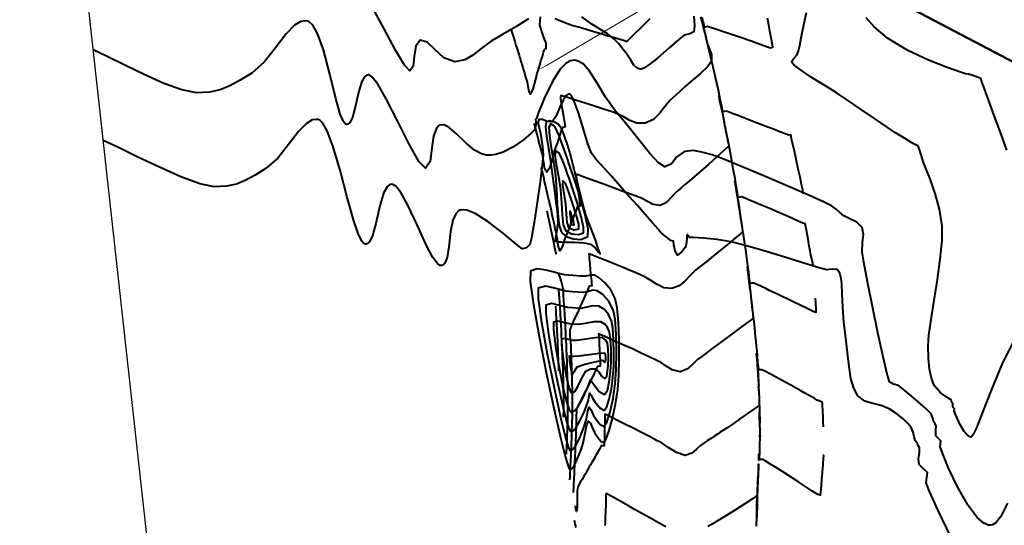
# Model space of a CAD drawing. Header units: metres. Extents: x 6536102 to 6570154, y 5559884 to 5568618.
# Tile 18 of 40: x 6541477 to 6541512, y 5565275 to 5565293. Entities that reach past the tile are written whole.
import ezdxf

# ---------------------------------------------------------------- set-up
doc = ezdxf.new("R2010")
doc.units = ezdxf.units.M
doc.layers.add('C-TEREN', color=7, linetype='Continuous')

msp = doc.modelspace()

# ---------------------------------------------------------------- linework, layer by layer
at = {"color": 2, "lineweight": 50}
msp.add_line((6541502.971, 5565296.586), (6541530.598, 5565282.012), dxfattribs=at)
at = {"layer": 'C-TEREN', "color": 42, "linetype": 'Continuous', "lineweight": 40, "ltscale": 10}
for points, elevation in [([(6541494.731, 5565293.416), (6541494.276, 5565293.136), (6541493.81, 5565292.856), (6541493.41, 5565292.619), (6541493.045, 5565292.363), (6541492.755, 5565292.127), (6541492.468, 5565291.958), (6541492.113, 5565291.898), (6541491.733, 5565292.038), (6541491.41, 5565292.325), (6541491.134, 5565292.589), (6541490.894, 5565292.662), (6541490.743, 5565292.45), (6541490.684, 5565292.087), (6541490.638, 5565291.738), (6541490.523, 5565291.571), (6541490.339, 5565291.772), (6541490.022, 5565292.305), (6541489.623, 5565293.04), (6541489.193, 5565293.841)], 237.3), ([(6541511.966, 5565282.13), (6541511.511, 5565281.23), (6541511.117, 5565280.29), (6541510.792, 5565279.447), (6541510.589, 5565278.935), (6541510.473, 5565278.693), (6541510.414, 5565278.615), (6541510.391, 5565278.604), (6541510.352, 5565278.61), (6541510.273, 5565278.657), (6541510.151, 5565278.799), (6541509.999, 5565279.062), (6541509.854, 5565279.381), (6541509.796, 5565279.53), (6541509.804, 5565279.601), (6541509.745, 5565279.659), (6541509.746, 5565279.72), (6541509.749, 5565279.778), (6541509.718, 5565279.83), (6541509.689, 5565279.921), (6541509.567, 5565279.995), (6541509.317, 5565280.176), (6541509.093, 5565280.433), (6541508.994, 5565280.685), (6541508.928, 5565281.007), (6541508.891, 5565281.391), (6541508.873, 5565281.832), (6541508.901, 5565282.21), (6541508.981, 5565282.77), (6541509.089, 5565283.448), (6541509.205, 5565284.182), (6541509.304, 5565284.907), (6541509.366, 5565285.563), (6541509.367, 5565286.084), (6541509.273, 5565286.681), (6541509.123, 5565287.235), (6541508.953, 5565287.715), (6541508.803, 5565288.089), (6541508.711, 5565288.326), (6541508.626, 5565288.596), (6541508.553, 5565288.821), (6541508.517, 5565288.919), (6541508.423, 5565288.951), (6541508.303, 5565289.022), (6541508.034, 5565289.185), (6541507.715, 5565289.384), (6541507.423, 5565289.579), (6541506.978, 5565289.881), (6541506.468, 5565290.227), (6541505.984, 5565290.555), (6541505.613, 5565290.802), (6541505.279, 5565291.015), (6541504.986, 5565291.194), (6541504.738, 5565291.347), (6541504.539, 5565291.481), (6541504.309, 5565291.641), (6541504.123, 5565291.782), (6541504.041, 5565291.89), (6541504.111, 5565292.004), (6541504.23, 5565292.132), (6541504.286, 5565292.287), (6541504.331, 5565292.475), (6541504.384, 5565292.746), (6541504.469, 5565293.197), (6541504.567, 5565293.638)], 237.3), ([(6541500.574, 5565293.512), (6541500.602, 5565293.163), (6541500.582, 5565292.957), (6541500.433, 5565292.886), (6541500.237, 5565292.839), (6541500.045, 5565292.683), (6541499.699, 5565292.375), (6541499.294, 5565292.026), (6541498.991, 5565291.788), (6541498.807, 5565291.671), (6541498.716, 5565291.635), (6541498.683, 5565291.632), (6541498.637, 5565291.64), (6541498.557, 5565291.678), (6541498.459, 5565291.775), (6541498.347, 5565291.953), (6541498.184, 5565292.194), (6541498.033, 5565292.385), (6541497.916, 5565292.538), (6541497.748, 5565292.71), (6541497.525, 5565292.881), (6541497.277, 5565293.037), (6541496.973, 5565293.232), (6541496.619, 5565293.487)], 237.3), ([(6541509.665, 5565275.095), (6541509.229, 5565276), (6541508.926, 5565276.683), (6541508.805, 5565276.988), (6541508.831, 5565277.171), (6541508.847, 5565277.345), (6541508.706, 5565277.483), (6541508.554, 5565277.635), (6541508.536, 5565277.834), (6541508.565, 5565278.062), (6541508.57, 5565278.231), (6541508.502, 5565278.36), (6541508.418, 5565278.487), (6541508.384, 5565278.615), (6541508.349, 5565278.773), (6541508.271, 5565278.943), (6541508.156, 5565279.086), (6541507.986, 5565279.251), (6541507.765, 5565279.428), (6541507.5, 5565279.606), (6541507.209, 5565279.726), (6541506.915, 5565279.788), (6541506.636, 5565279.875), (6541506.388, 5565280.068), (6541506.239, 5565280.333), (6541506.143, 5565280.682), (6541506.077, 5565281.103), (6541506.022, 5565281.585), (6541505.956, 5565282.115), (6541505.893, 5565282.672), (6541505.856, 5565283.209), (6541505.834, 5565283.677), (6541505.818, 5565284.03), (6541505.799, 5565284.219), (6541505.752, 5565284.412), (6541505.65, 5565284.543), (6541505.482, 5565284.552), (6541505.276, 5565284.525), (6541505.014, 5565284.597), (6541504.47, 5565284.764), (6541503.766, 5565284.983), (6541503.023, 5565285.211), (6541502.359, 5565285.405), (6541501.897, 5565285.522), (6541501.399, 5565285.599), (6541500.927, 5565285.644), (6541500.572, 5565285.667), (6541500.424, 5565285.677), (6541500.379, 5565285.736), (6541500.341, 5565285.783), (6541500.331, 5565285.714), (6541500.327, 5565285.619), (6541500.32, 5565285.518), (6541500.311, 5565285.429), (6541500.292, 5565285.372), (6541500.267, 5565285.316), (6541500.159, 5565285.17), (6541499.996, 5565285.051), (6541499.924, 5565285.188), (6541499.876, 5565285.419), (6541499.854, 5565285.545), (6541499.76, 5565285.562), (6541499.598, 5565285.69), (6541499.441, 5565285.819), (6541499.391, 5565285.876), (6541499.313, 5565285.966), (6541499.119, 5565286.188), (6541498.859, 5565286.486), (6541498.581, 5565286.802), (6541498.281, 5565287.141), (6541497.956, 5565287.505), (6541497.659, 5565287.84), (6541497.44, 5565288.089), (6541497.254, 5565288.287), (6541497.106, 5565288.444), (6541496.954, 5565288.662), (6541496.831, 5565288.985), (6541496.674, 5565289.511), (6541496.5, 5565290.084), (6541496.359, 5565290.47), (6541496.259, 5565290.667), (6541496.197, 5565290.734), (6541496.168, 5565290.745), (6541496.132, 5565290.742), (6541496.063, 5565290.698), (6541495.962, 5565290.558), (6541495.836, 5565290.293), (6541495.692, 5565289.955), (6541495.564, 5565289.769), (6541495.391, 5565289.776), (6541495.221, 5565289.849), (6541495.093, 5565289.846), (6541495.061, 5565289.728), (6541495.102, 5565289.557), (6541495.148, 5565289.35), (6541495.185, 5565289.13), (6541495.226, 5565288.888), (6541495.243, 5565288.591), (6541495.211, 5565288.246), (6541495.134, 5565287.64), (6541495.032, 5565286.915), (6541494.925, 5565286.209), (6541494.833, 5565285.664), (6541494.776, 5565285.419), (6541494.657, 5565285.307), (6541494.504, 5565285.268), (6541494.285, 5565285.431), (6541493.84, 5565285.808), (6541493.284, 5565286.242), (6541492.839, 5565286.523), (6541492.544, 5565286.641), (6541492.381, 5565286.657), (6541492.311, 5565286.643), (6541492.251, 5565286.613), (6541492.151, 5565286.513), (6541492.046, 5565286.285), (6541491.965, 5565285.883), (6541491.905, 5565285.336), (6541491.844, 5565284.96), (6541491.766, 5565284.764), (6541491.69, 5565284.694), (6541491.643, 5565284.68), (6541491.599, 5565284.686), (6541491.504, 5565284.751), (6541491.344, 5565284.965), (6541491.106, 5565285.414), (6541490.785, 5565286.116), (6541490.458, 5565286.819), (6541490.206, 5565287.27), (6541490.032, 5565287.487), (6541489.924, 5565287.554), (6541489.874, 5565287.56), (6541489.817, 5565287.547), (6541489.717, 5565287.466), (6541489.594, 5565287.237), (6541489.464, 5565286.796), (6541489.326, 5565286.172), (6541489.205, 5565285.739), (6541489.093, 5565285.52), (6541489.002, 5565285.449), (6541488.951, 5565285.44), (6541488.912, 5565285.452), (6541488.833, 5565285.532), (6541488.708, 5565285.778), (6541488.532, 5565286.294), (6541488.3, 5565287.135), (6541488.056, 5565288.056), (6541487.803, 5565288.913), (6541487.597, 5565289.453), (6541487.442, 5565289.724), (6541487.338, 5565289.824), (6541487.285, 5565289.846), (6541487.213, 5565289.856), (6541487.071, 5565289.834), (6541486.861, 5565289.713), (6541486.583, 5565289.428), (6541486.23, 5565288.962), (6541485.854, 5565288.486), (6541485.442, 5565288.124), (6541485.05, 5565287.885), (6541484.714, 5565287.697), (6541484.39, 5565287.564), (6541484.034, 5565287.488), (6541483.602, 5565287.47), (6541483.091, 5565287.573), (6541482.418, 5565287.822), (6541481.661, 5565288.158), (6541480.899, 5565288.522), (6541480.21, 5565288.856), (6541479.672, 5565289.101)], 237.1)]:
    msp.add_lwpolyline(points, dxfattribs=dict(at, elevation=elevation))
at = {"layer": 'C-TEREN', "color": 42, "linetype": 'Continuous', "lineweight": 40}
for points, elevation in [([(6541511.684, 5565276.264), (6541511.453, 5565275.792), (6541511.274, 5565275.566), (6541511.15, 5565275.492), (6541511.085, 5565275.481), (6541511.009, 5565275.488), (6541510.852, 5565275.552), (6541510.61, 5565275.756), (6541510.289, 5565276.179), (6541509.914, 5565276.84), (6541509.601, 5565277.508), (6541509.384, 5565278.032), (6541509.3, 5565278.259), (6541509.315, 5565278.368), (6541509.326, 5565278.473), (6541509.241, 5565278.554), (6541509.149, 5565278.647), (6541509.148, 5565278.837), (6541509.16, 5565279.005), (6541509.117, 5565279.082), (6541509.068, 5565279.158), (6541509.04, 5565279.276), (6541508.98, 5565279.432), (6541508.793, 5565279.614), (6541508.428, 5565279.933), (6541508.051, 5565280.251), (6541507.824, 5565280.427), (6541507.649, 5565280.484), (6541507.506, 5565280.559), (6541507.427, 5565280.827), (6541507.282, 5565281.451), (6541507.099, 5565282.296), (6541506.905, 5565283.226), (6541506.728, 5565284.105), (6541506.595, 5565284.796), (6541506.533, 5565285.165), (6541506.549, 5565285.499), (6541506.591, 5565285.773), (6541506.537, 5565286.027), (6541506.353, 5565286.215), (6541506.12, 5565286.321), (6541505.893, 5565286.435), (6541505.734, 5565286.566), (6541505.615, 5565286.679), (6541505.45, 5565286.799), (6541505.17, 5565286.933), (6541504.592, 5565287.192), (6541503.829, 5565287.525), (6541502.996, 5565287.882), (6541502.209, 5565288.213), (6541501.581, 5565288.468), (6541501.227, 5565288.595), (6541500.865, 5565288.697), (6541500.565, 5565288.75), (6541500.251, 5565288.713), (6541499.979, 5565288.525), (6541499.785, 5565288.281), (6541499.557, 5565288.174), (6541499.332, 5565288.313), (6541499.018, 5565288.65), (6541498.641, 5565289.114), (6541498.23, 5565289.635), (6541497.812, 5565290.142), (6541497.448, 5565290.638), (6541497.154, 5565291.133), (6541496.889, 5565291.559), (6541496.671, 5565291.807), (6541496.49, 5565291.917), (6541496.355, 5565291.946), (6541496.283, 5565291.945), (6541496.209, 5565291.931), (6541496.061, 5565291.851), (6541495.843, 5565291.627), (6541495.57, 5565291.201), (6541495.281, 5565290.597), (6541495.083, 5565290.095), (6541495.009, 5565289.884), (6541494.971, 5565289.846), (6541494.98, 5565289.777), (6541494.98, 5565289.662), (6541494.937, 5565289.488), (6541494.814, 5565289.36), (6541494.544, 5565289.128), (6541494.173, 5565288.87), (6541493.833, 5565288.696), (6541493.57, 5565288.611), (6541493.395, 5565288.585), (6541493.309, 5565288.583), (6541493.224, 5565288.591), (6541493.058, 5565288.637), (6541492.82, 5565288.766), (6541492.521, 5565289.01), (6541492.179, 5565289.346), (6541491.931, 5565289.561), (6541491.76, 5565289.652), (6541491.654, 5565289.664), (6541491.603, 5565289.652), (6541491.545, 5565289.621), (6541491.454, 5565289.513), (6541491.368, 5565289.264), (6541491.309, 5565288.847), (6541491.244, 5565288.359), (6541491.083, 5565288.126), (6541490.847, 5565288.36), (6541490.501, 5565288.974), (6541490.097, 5565289.778), (6541489.686, 5565290.582), (6541489.387, 5565291.099), (6541489.197, 5565291.349), (6541489.094, 5565291.428), (6541489.05, 5565291.436), (6541489.003, 5565291.424), (6541488.92, 5565291.358), (6541488.817, 5565291.167), (6541488.71, 5565290.801), (6541488.595, 5565290.283), (6541488.495, 5565289.923), (6541488.401, 5565289.742), (6541488.326, 5565289.682), (6541488.283, 5565289.675), (6541488.246, 5565289.687), (6541488.172, 5565289.776), (6541488.06, 5565290.045), (6541487.905, 5565290.594), (6541487.696, 5565291.451), (6541487.465, 5565292.32), (6541487.258, 5565292.897), (6541487.087, 5565293.195), (6541486.964, 5565293.308), (6541486.9, 5565293.334), (6541486.823, 5565293.344), (6541486.671, 5565293.321), (6541486.447, 5565293.192), (6541486.151, 5565292.888), (6541485.774, 5565292.39), (6541485.373, 5565291.883), (6541484.933, 5565291.496), (6541484.515, 5565291.241), (6541484.157, 5565291.041), (6541483.811, 5565290.899), (6541483.431, 5565290.818), (6541482.97, 5565290.799), (6541482.456, 5565290.896), (6541481.819, 5565291.127), (6541481.124, 5565291.439), (6541480.432, 5565291.777), (6541479.809, 5565292.087), (6541479.316, 5565292.315)], 237.2), ([(6541511.665, 5565288.759), (6541511.459, 5565289.331), (6541511.229, 5565289.96), (6541511.014, 5565290.542), (6541510.854, 5565290.974), (6541510.788, 5565291.151), (6541510.768, 5565291.231), (6541510.74, 5565291.303), (6541510.62, 5565291.35), (6541510.416, 5565291.417), (6541510.301, 5565291.452), (6541510.203, 5565291.471), (6541510.019, 5565291.528), (6541509.546, 5565291.688), (6541508.89, 5565291.946), (6541508.153, 5565292.294), (6541507.441, 5565292.726), (6541506.959, 5565293.126), (6541506.685, 5565293.456)], 237.4)]:
    msp.add_lwpolyline(points, dxfattribs=dict(at, elevation=elevation))
at = {"layer": 'C-TEREN', "color": 44, "linetype": 'Continuous', "lineweight": 40, "ltscale": 10}
for points, elevation in [([(6541494.1, 5565293.052), (6541494.109, 5565293.023), (6541494.133, 5565292.947), (6541494.178, 5565292.806), (6541494.238, 5565292.615), (6541494.283, 5565292.475), (6541494.31, 5565292.389), (6541494.338, 5565292.302), (6541494.37, 5565292.196), (6541494.396, 5565292.112), (6541494.411, 5565292.062), (6541494.427, 5565292.013), (6541494.448, 5565291.944), (6541494.469, 5565291.872), (6541494.486, 5565291.816), (6541494.503, 5565291.76), (6541494.525, 5565291.686), (6541494.552, 5565291.598), (6541494.58, 5565291.503), (6541494.613, 5565291.392), (6541494.644, 5565291.284), (6541494.678, 5565291.168), (6541494.702, 5565291.026), (6541494.74, 5565290.837), (6541494.8, 5565290.742), (6541494.892, 5565290.926), (6541494.986, 5565291.279), (6541495.037, 5565291.493), (6541495.064, 5565291.582), (6541495.091, 5565291.671), (6541495.124, 5565291.78), (6541495.167, 5565291.922), (6541495.216, 5565292.087), (6541495.246, 5565292.19), (6541495.261, 5565292.24), (6541495.276, 5565292.293), (6541495.292, 5565292.346), (6541495.353, 5565292.361), (6541495.355, 5565292.441), (6541495.351, 5565292.558), (6541495.261, 5565292.788), (6541495.131, 5565293.191), (6541495.152, 5565293.489)], 237.3), ([(6541495.667, 5565293.427), (6541496.008, 5565293.29), (6541496.298, 5565293.184), (6541496.577, 5565293.104), (6541496.804, 5565293.036), (6541497.006, 5565292.975), (6541497.204, 5565292.916), (6541497.369, 5565292.867), (6541497.455, 5565292.842), (6541497.536, 5565292.819), (6541497.602, 5565292.8), (6541497.691, 5565292.775), (6541497.806, 5565292.74), (6541498.009, 5565292.678), (6541498.124, 5565292.643), (6541498.212, 5565292.616), (6541498.265, 5565292.668), (6541498.343, 5565292.744), (6541498.506, 5565292.905), (6541498.667, 5565293.064), (6541498.85, 5565293.244), (6541498.964, 5565293.357), (6541499.037, 5565293.432)], 237.3), ([(6541500.861, 5565293.477), (6541500.896, 5565293.337), (6541500.928, 5565293.208), (6541500.95, 5565293.124), (6541501.006, 5565293.137), (6541501.066, 5565293.152), (6541501.199, 5565293.109), (6541501.458, 5565293.023), (6541501.67, 5565292.954), (6541501.953, 5565292.861), (6541502.297, 5565292.745), (6541502.608, 5565292.636), (6541502.933, 5565292.52), (6541503.19, 5565292.428), (6541503.297, 5565292.39), (6541503.375, 5565292.409), (6541503.362, 5565292.493), (6541503.327, 5565292.687), (6541503.285, 5565292.918), (6541503.246, 5565293.136), (6541503.213, 5565293.317), (6541503.191, 5565293.436)], 237.3), ([(6541504.811, 5565284.651), (6541504.805, 5565284.679), (6541504.79, 5565284.747), (6541504.763, 5565284.868), (6541504.727, 5565285.042), (6541504.696, 5565285.204), (6541504.667, 5565285.366), (6541504.622, 5565285.616), (6541504.563, 5565285.933), (6541504.534, 5565286.093), (6541504.521, 5565286.161), (6541504.443, 5565286.178), (6541504.278, 5565286.251), (6541503.917, 5565286.411), (6541503.534, 5565286.579), (6541503.238, 5565286.705), (6541502.998, 5565286.807), (6541502.777, 5565286.899), (6541502.55, 5565286.996), (6541502.361, 5565287.076), (6541502.272, 5565287.111), (6541502.21, 5565287.099), (6541502.153, 5565287.092), (6541502.124, 5565287.237), (6541502.08, 5565287.505), (6541502.055, 5565287.669), (6541502.041, 5565287.751), (6541502.027, 5565287.832), (6541502.001, 5565287.974), (6541501.953, 5565288.232), (6541501.911, 5565288.465), (6541501.864, 5565288.715), (6541501.839, 5565288.852), (6541501.828, 5565288.913), (6541501.816, 5565288.974), (6541501.803, 5565289.039), (6541501.79, 5565289.107), (6541501.763, 5565289.243), (6541501.715, 5565289.483), (6541501.682, 5565289.647), (6541501.66, 5565289.758), (6541501.638, 5565289.869), (6541501.589, 5565290.113), (6541501.51, 5565290.495), (6541501.464, 5565290.692), (6541501.481, 5565290.582), (6541501.529, 5565290.357), (6541501.57, 5565290.167), (6541501.602, 5565290.014), (6541501.631, 5565289.868), (6541501.659, 5565289.724), (6541501.686, 5565289.58), (6541501.717, 5565289.419), (6541501.754, 5565289.226), (6541501.777, 5565289.104), (6541501.801, 5565288.99), (6541501.814, 5565288.906), (6541501.776, 5565288.868), (6541501.732, 5565288.833), (6541501.626, 5565288.736), (6541501.383, 5565288.518), (6541501.094, 5565288.259), (6541500.846, 5565288.04), (6541500.607, 5565287.835), (6541500.411, 5565287.669), (6541500.249, 5565287.532), (6541500.132, 5565287.43), (6541500.039, 5565287.348), (6541499.922, 5565287.247), (6541499.775, 5565287.085), (6541499.608, 5565286.908), (6541499.384, 5565286.802), (6541499.137, 5565286.836), (6541498.92, 5565286.956), (6541498.732, 5565287.062), (6541498.533, 5565287.137), (6541498.334, 5565287.209), (6541498.004, 5565287.33), (6541497.448, 5565287.533), (6541496.917, 5565287.727), (6541496.666, 5565287.819), (6541496.577, 5565287.852), (6541496.505, 5565287.879), (6541496.45, 5565287.899), (6541496.404, 5565287.914), (6541496.411, 5565287.861), (6541496.425, 5565287.759), (6541496.448, 5565287.577), (6541496.477, 5565287.356), (6541496.516, 5565287.058), (6541496.536, 5565286.906), (6541496.543, 5565286.848), (6541496.551, 5565286.78), (6541496.465, 5565286.766), (6541496.377, 5565286.552), (6541496.214, 5565286.142), (6541496.103, 5565285.864), (6541496.05, 5565285.731), (6541495.997, 5565285.598), (6541495.927, 5565285.361), (6541495.836, 5565285.204), (6541495.772, 5565285.39), (6541495.753, 5565285.61), (6541495.733, 5565285.71), (6541495.714, 5565285.804), (6541495.695, 5565285.891), (6541495.676, 5565285.979), (6541495.642, 5565286.135), (6541495.578, 5565286.432), (6541495.512, 5565286.733), (6541495.46, 5565286.963), (6541495.416, 5565287.15), (6541495.378, 5565287.311), (6541495.329, 5565287.523), (6541495.298, 5565287.658), (6541495.275, 5565287.754), (6541495.252, 5565287.85), (6541495.216, 5565287.997), (6541495.178, 5565288.152)], 237.1), ([(6541505.171, 5565278.963), (6541505.169, 5565279.002), (6541505.164, 5565279.106), (6541505.154, 5565279.3), (6541505.141, 5565279.558), (6541505.132, 5565279.725), (6541505.129, 5565279.788), (6541505.124, 5565279.84), (6541505.065, 5565279.864), (6541505.012, 5565279.887), (6541504.95, 5565279.914), (6541504.84, 5565279.977), (6541504.64, 5565280.091), (6541504.509, 5565280.164), (6541504.372, 5565280.239), (6541504.203, 5565280.331), (6541504.013, 5565280.438), (6541503.812, 5565280.55), (6541503.578, 5565280.679), (6541503.313, 5565280.821), (6541503.091, 5565280.939), (6541502.992, 5565280.989), (6541502.904, 5565280.982), (6541502.883, 5565281.038), (6541502.864, 5565281.107), (6541502.85, 5565281.259), (6541502.828, 5565281.521), (6541502.817, 5565281.662), (6541502.811, 5565281.725), (6541502.801, 5565281.824), (6541502.783, 5565281.992), (6541502.765, 5565282.175), (6541502.737, 5565282.449), (6541502.711, 5565282.694), (6541502.694, 5565282.847), (6541502.68, 5565282.968), (6541502.662, 5565283.121), (6541502.635, 5565283.35), (6541502.608, 5565283.586), (6541502.592, 5565283.724), (6541502.579, 5565283.824), (6541502.566, 5565283.923), (6541502.542, 5565284.13), (6541502.502, 5565284.458), (6541502.475, 5565284.628), (6541502.484, 5565284.51), (6541502.516, 5565284.265), (6541502.545, 5565284.051), (6541502.565, 5565283.887), (6541502.584, 5565283.723), (6541502.602, 5565283.559), (6541502.62, 5565283.395), (6541502.645, 5565283.187), (6541502.674, 5565282.947), (6541502.682, 5565282.819), (6541502.621, 5565282.766), (6541502.562, 5565282.726), (6541502.489, 5565282.672), (6541502.397, 5565282.604), (6541502.225, 5565282.477), (6541501.987, 5565282.3), (6541501.576, 5565281.993), (6541501.184, 5565281.7), (6541501.003, 5565281.565), (6541500.955, 5565281.53), (6541500.907, 5565281.495), (6541500.826, 5565281.435), (6541500.706, 5565281.346), (6541500.581, 5565281.218), (6541500.365, 5565281.026), (6541500.095, 5565280.914), (6541499.81, 5565280.982), (6541499.564, 5565281.138), (6541499.421, 5565281.244), (6541499.289, 5565281.305), (6541499.199, 5565281.346), (6541499.146, 5565281.371), (6541499.093, 5565281.397), (6541498.975, 5565281.454), (6541498.715, 5565281.579), (6541498.404, 5565281.726), (6541498.123, 5565281.853), (6541497.805, 5565281.995), (6541497.543, 5565282.111), (6541497.429, 5565282.161), (6541497.346, 5565282.2), (6541497.275, 5565282.231), (6541497.21, 5565282.258), (6541497.214, 5565282.194), (6541497.218, 5565282.14), (6541497.222, 5565282.066), (6541497.23, 5565281.894), (6541497.241, 5565281.689), (6541497.251, 5565281.483), (6541497.26, 5565281.31), (6541497.264, 5565281.235), (6541497.266, 5565281.18), (6541497.269, 5565281.116), (6541497.169, 5565281.107), (6541497.086, 5565280.937), (6541497.001, 5565280.755), (6541496.971, 5565280.693), (6541496.941, 5565280.631), (6541496.891, 5565280.527), (6541496.822, 5565280.388), (6541496.763, 5565280.269), (6541496.714, 5565280.171), (6541496.671, 5565280.087), (6541496.628, 5565280.002), (6541496.565, 5565279.882), (6541496.47, 5565279.701), (6541496.421, 5565279.606), (6541496.421, 5565279.552), (6541496.421, 5565279.477), (6541496.419, 5565279.376), (6541496.418, 5565279.29), (6541496.416, 5565279.205), (6541496.411, 5565279.032), (6541496.401, 5565278.749), (6541496.396, 5565278.596), (6541496.394, 5565278.515), (6541496.39, 5565278.425), (6541496.384, 5565278.29), (6541496.376, 5565278.13), (6541496.366, 5565277.895), (6541496.36, 5565277.756), (6541496.356, 5565277.668), (6541496.353, 5565277.595), (6541496.35, 5565277.544), (6541496.348, 5565277.494), (6541496.344, 5565277.409), (6541496.339, 5565277.294), (6541496.332, 5565277.135), (6541496.32, 5565276.866), (6541496.311, 5565276.646)], 236.9), ([(6541496.072, 5565278.002), (6541496.072, 5565278.012), (6541496.073, 5565278.044), (6541496.076, 5565278.111), (6541496.08, 5565278.19), (6541496.086, 5565278.307), (6541496.092, 5565278.463), (6541496.098, 5565278.634), (6541496.106, 5565278.856), (6541496.11, 5565278.992), (6541496.114, 5565279.095), (6541496.117, 5565279.179), (6541496.118, 5565279.244), (6541496.119, 5565279.299), (6541496.12, 5565279.357), (6541496.121, 5565279.416), (6541496.121, 5565279.469), (6541496.122, 5565279.532), (6541496.122, 5565279.628), (6541496.122, 5565279.764), (6541496.122, 5565279.95), (6541496.121, 5565280.127), (6541496.12, 5565280.233), (6541496.117, 5565280.338), (6541496.115, 5565280.448), (6541496.113, 5565280.565), (6541496.109, 5565280.704), (6541496.105, 5565280.845), (6541496.1, 5565280.985), (6541496.098, 5565281.075), (6541496.096, 5565281.132), (6541496.091, 5565281.255), (6541496.08, 5565281.504), (6541496.072, 5565281.711), (6541496.066, 5565281.874), (6541496.059, 5565282.023), (6541496.052, 5565282.167), (6541496.044, 5565282.312), (6541496.035, 5565282.486), (6541496.021, 5565282.733), (6541496.008, 5565282.971), (6541495.997, 5565283.137), (6541495.988, 5565283.269), (6541495.977, 5565283.436), (6541495.971, 5565283.606), (6541495.967, 5565283.747), (6541495.944, 5565283.919), (6541495.897, 5565284.107), (6541495.844, 5565284.259), (6541495.801, 5565284.377)], 237.1), ([(6541495.802, 5565280.949), (6541495.801, 5565280.962), (6541495.8, 5565281.014), (6541495.799, 5565281.049), (6541495.797, 5565281.106), (6541495.791, 5565281.259), (6541495.777, 5565281.606), (6541495.761, 5565281.993), (6541495.742, 5565282.352), (6541495.726, 5565282.652), (6541495.718, 5565282.792), (6541495.714, 5565282.865), (6541495.71, 5565282.937), (6541495.701, 5565283.077), (6541495.689, 5565283.242)], 237.3), ([(6541502.802, 5565275.447), (6541502.807, 5565275.821), (6541502.812, 5565276.233), (6541502.82, 5565276.427), (6541502.819, 5565276.254), (6541502.807, 5565275.931), (6541502.812, 5565275.757), (6541502.826, 5565275.877), (6541502.831, 5565276.158), (6541502.836, 5565276.481), (6541502.848, 5565276.793), (6541502.857, 5565277.056), (6541502.849, 5565277.166), (6541502.833, 5565277.001), (6541502.826, 5565276.693), (6541502.823, 5565276.525), (6541502.778, 5565276.496), (6541502.662, 5565276.421), (6541502.385, 5565276.244), (6541502.053, 5565276.031), (6541501.767, 5565275.851), (6541501.472, 5565275.67), (6541501.226, 5565275.522), (6541501.079, 5565275.434)], 236.7), ([(6541499.593, 5565275.424), (6541499.436, 5565275.511), (6541499.13, 5565275.682), (6541498.784, 5565275.875), (6541498.508, 5565276.03), (6541498.269, 5565276.166), (6541498.075, 5565276.277), (6541497.894, 5565276.379), (6541497.703, 5565276.486), (6541497.544, 5565276.574), (6541497.471, 5565276.608), (6541497.465, 5565276.548), (6541497.467, 5565276.479), (6541497.465, 5565276.425), (6541497.463, 5565276.37), (6541497.458, 5565276.227), (6541497.449, 5565275.958), (6541497.443, 5565275.752), (6541497.438, 5565275.559), (6541497.432, 5565275.471)], 236.7), ([(6541496.41, 5565275.401), (6541496.381, 5565275.538), (6541496.355, 5565275.645)], 236.7)]:
    msp.add_lwpolyline(points, dxfattribs=dict(at, elevation=elevation))
at = {"layer": 'C-TEREN', "color": 44, "linetype": 'Continuous', "lineweight": 40}
for points, elevation in [([(6541500.833, 5565293.476), (6541500.86, 5565293.365), (6541500.873, 5565293.314), (6541500.902, 5565293.193), (6541500.936, 5565293.053), (6541500.953, 5565292.98), (6541500.971, 5565292.907), (6541501.001, 5565292.776), (6541501.054, 5565292.548), (6541501.124, 5565292.368), (6541501.201, 5565292.153), (6541501.199, 5565291.919), (6541501.063, 5565291.713), (6541500.814, 5565291.478), (6541500.532, 5565291.244), (6541500.297, 5565291.044), (6541500.099, 5565290.858), (6541499.94, 5565290.713), (6541499.739, 5565290.53), (6541499.559, 5565290.32), (6541499.371, 5565290.074), (6541499.146, 5565289.854), (6541498.855, 5565289.721), (6541498.561, 5565289.718), (6541498.312, 5565289.816), (6541498.053, 5565289.963), (6541497.727, 5565290.107), (6541497.349, 5565290.23), (6541496.882, 5565290.38), (6541496.425, 5565290.526), (6541496.077, 5565290.636), (6541495.937, 5565290.681), (6541495.873, 5565290.702), (6541495.863, 5565290.649), (6541495.856, 5565290.583), (6541495.893, 5565290.359), (6541495.962, 5565289.96), (6541496, 5565289.743), (6541496.011, 5565289.672), (6541496.025, 5565289.586), (6541495.927, 5565289.566), (6541495.888, 5565289.459), (6541495.815, 5565289.239), (6541495.747, 5565289.034), (6541495.687, 5565288.861), (6541495.626, 5565288.689), (6541495.561, 5565288.437), (6541495.475, 5565288.13), (6541495.374, 5565287.983), (6541495.301, 5565288.086), (6541495.266, 5565288.325), (6541495.219, 5565288.609), (6541495.143, 5565288.906), (6541495.072, 5565289.177), (6541495.033, 5565289.326), (6541495.002, 5565289.447), (6541494.981, 5565289.529), (6541494.964, 5565289.59), (6541494.948, 5565289.648), (6541494.931, 5565289.709)], 237.2), ([(6541504.464, 5565287.218), (6541504.456, 5565287.257), (6541504.434, 5565287.36), (6541504.394, 5565287.551), (6541504.34, 5565287.809), (6541504.3, 5565288), (6541504.278, 5565288.104), (6541504.255, 5565288.209), (6541504.231, 5565288.318), (6541504.189, 5565288.504), (6541504.139, 5565288.728), (6541504.085, 5565288.965), (6541504.04, 5565289.164), (6541504.021, 5565289.251), (6541504.008, 5565289.304), (6541503.946, 5565289.299), (6541503.818, 5565289.345), (6541503.568, 5565289.437), (6541503.395, 5565289.504), (6541503.195, 5565289.581), (6541502.949, 5565289.675), (6541502.641, 5565289.795), (6541502.344, 5565289.911), (6541502.178, 5565289.975), (6541502.075, 5565290.016), (6541501.972, 5565290.055), (6541501.834, 5565290.107), (6541501.728, 5565290.143), (6541501.667, 5565290.129), (6541501.611, 5565290.12), (6541501.577, 5565290.261), (6541501.514, 5565290.569), (6541501.448, 5565290.889), (6541501.393, 5565291.133), (6541501.348, 5565291.332), (6541501.308, 5565291.508), (6541501.264, 5565291.704), (6541501.219, 5565291.9), (6541501.173, 5565292.097), (6541501.125, 5565292.295), (6541501.068, 5565292.53), (6541501.007, 5565292.785), (6541500.978, 5565292.908), (6541500.958, 5565292.989), (6541500.926, 5565293.117), (6541500.876, 5565293.314), (6541500.833, 5565293.483)], 237.2), ([(6541504.875, 5565283.518), (6541504.875, 5565283.508), (6541504.877, 5565283.475), (6541504.881, 5565283.408), (6541504.886, 5565283.325), (6541504.898, 5565283.156), (6541504.904, 5565283.021), (6541504.83, 5565283.041), (6541504.594, 5565283.154), (6541504.074, 5565283.404), (6541503.538, 5565283.662), (6541503.252, 5565283.799), (6541503.124, 5565283.861), (6541502.996, 5565283.922), (6541502.816, 5565284.007), (6541502.695, 5565284.059), (6541502.632, 5565284.05), (6541502.575, 5565284.045), (6541502.553, 5565284.185), (6541502.522, 5565284.442), (6541502.504, 5565284.599), (6541502.494, 5565284.677), (6541502.484, 5565284.755), (6541502.468, 5565284.868), (6541502.444, 5565285.035), (6541502.415, 5565285.234), (6541502.373, 5565285.529), (6541502.337, 5565285.782), (6541502.305, 5565285.99), (6541502.271, 5565286.199), (6541502.236, 5565286.428), (6541502.198, 5565286.668), (6541502.176, 5565286.806), (6541502.16, 5565286.901), (6541502.144, 5565286.997), (6541502.113, 5565287.194), (6541502.062, 5565287.507), (6541502.029, 5565287.67), (6541502.043, 5565287.556), (6541502.083, 5565287.321), (6541502.118, 5565287.119), (6541502.144, 5565286.962), (6541502.169, 5565286.805), (6541502.194, 5565286.642), (6541502.219, 5565286.466), (6541502.255, 5565286.253), (6541502.295, 5565286.007), (6541502.308, 5565285.871), (6541502.247, 5565285.812), (6541502.172, 5565285.759), (6541502.058, 5565285.663), (6541501.817, 5565285.463), (6541501.529, 5565285.225), (6541501.275, 5565285.018), (6541501.049, 5565284.838), (6541500.867, 5565284.697), (6541500.638, 5565284.519), (6541500.444, 5565284.331), (6541500.262, 5565284.128), (6541500.058, 5565283.958), (6541499.797, 5565283.865), (6541499.522, 5565283.889), (6541499.285, 5565284.003), (6541499.06, 5565284.154), (6541498.825, 5565284.287), (6541498.558, 5565284.404), (6541498.346, 5565284.496), (6541498.078, 5565284.609), (6541497.778, 5565284.731), (6541497.44, 5565284.866), (6541497.158, 5565284.978), (6541497.024, 5565285.03), (6541496.931, 5565285.069), (6541496.863, 5565285.094), (6541496.872, 5565285.009), (6541496.879, 5565284.926), (6541496.896, 5565284.744), (6541496.915, 5565284.526), (6541496.935, 5565284.311), (6541496.951, 5565284.131), (6541496.958, 5565284.049), (6541496.966, 5565283.955), (6541496.876, 5565283.944), (6541496.824, 5565283.832), (6541496.721, 5565283.6), (6541496.626, 5565283.385), (6541496.547, 5565283.204), (6541496.467, 5565283.023), (6541496.369, 5565282.824), (6541496.257, 5565282.596), (6541496.188, 5565282.408), (6541496.187, 5565282.189), (6541496.207, 5565282.071), (6541496.21, 5565282.002), (6541496.219, 5565281.778), (6541496.236, 5565281.368), (6541496.245, 5565281.145), (6541496.247, 5565281.088), (6541496.249, 5565281.015), (6541496.253, 5565280.9), (6541496.259, 5565280.694), (6541496.263, 5565280.577), (6541496.264, 5565280.488), (6541496.268, 5565280.322), (6541496.271, 5565280.138), (6541496.271, 5565280.057), (6541496.271, 5565279.976), (6541496.271, 5565279.849), (6541496.272, 5565279.649), (6541496.272, 5565279.542), (6541496.271, 5565279.484), (6541496.27, 5565279.43), (6541496.27, 5565279.366), (6541496.269, 5565279.305), (6541496.268, 5565279.252), (6541496.266, 5565279.188), (6541496.261, 5565279.03), (6541496.253, 5565278.794), (6541496.248, 5565278.618), (6541496.244, 5565278.507), (6541496.241, 5565278.442), (6541496.238, 5565278.377), (6541496.235, 5565278.308), (6541496.232, 5565278.238), (6541496.227, 5565278.131), (6541496.22, 5565277.973), (6541496.211, 5565277.775), (6541496.203, 5565277.589), (6541496.196, 5565277.443), (6541496.192, 5565277.35), (6541496.189, 5565277.289), (6541496.185, 5565277.199), (6541496.181, 5565277.093)], 237), ([(6541495.707, 5565285.083), (6541495.701, 5565285.115), (6541495.687, 5565285.186), (6541495.663, 5565285.307), (6541495.624, 5565285.497), (6541495.566, 5565285.781), (6541495.499, 5565286.091), (6541495.437, 5565286.377), (6541495.387, 5565286.602)], 237), ([(6541495.97, 5565279.309), (6541495.97, 5565279.313), (6541495.97, 5565279.332), (6541495.97, 5565279.346), (6541495.971, 5565279.419), (6541495.972, 5565279.522), (6541495.972, 5565279.693), (6541495.972, 5565279.968), (6541495.972, 5565280.116), (6541495.97, 5565280.189), (6541495.967, 5565280.366), (6541495.964, 5565280.553), (6541495.962, 5565280.614), (6541495.96, 5565280.676), (6541495.954, 5565280.875), (6541495.948, 5565281.062), (6541495.946, 5565281.119), (6541495.942, 5565281.226), (6541495.934, 5565281.42), (6541495.928, 5565281.572), (6541495.92, 5565281.775), (6541495.91, 5565282.008), (6541495.899, 5565282.217), (6541495.89, 5565282.385), (6541495.881, 5565282.552), (6541495.87, 5565282.753), (6541495.859, 5565282.954), (6541495.842, 5565283.211), (6541495.82, 5565283.539), (6541495.802, 5565283.804)], 237.2), ([(6541505.172, 5565277.961), (6541505.172, 5565277.961), (6541505.172, 5565277.962), (6541505.172, 5565277.962), (6541505.161, 5565277.827), (6541505.149, 5565277.684), (6541505.142, 5565277.593), (6541505.135, 5565277.513), (6541505.12, 5565277.337), (6541505.102, 5565277.126), (6541505.083, 5565276.884), (6541505.064, 5565276.652), (6541505.053, 5565276.546), (6541504.973, 5565276.573), (6541504.762, 5565276.707), (6541504.291, 5565277.009), (6541503.786, 5565277.334), (6541503.469, 5565277.536), (6541503.27, 5565277.663), (6541503.104, 5565277.769), (6541503.026, 5565277.816), (6541502.968, 5565277.814), (6541502.918, 5565277.812), (6541502.907, 5565277.864), (6541502.911, 5565278.039), (6541502.919, 5565278.365), (6541502.923, 5565278.554), (6541502.918, 5565278.629), (6541502.916, 5565278.687), (6541502.923, 5565278.616), (6541502.925, 5565278.705), (6541502.924, 5565278.848), (6541502.916, 5565279.05), (6541502.904, 5565279.348), (6541502.903, 5565279.502), (6541502.91, 5565279.3), (6541502.921, 5565279.098), (6541502.927, 5565279.224), (6541502.92, 5565279.458), (6541502.915, 5565279.591), (6541502.912, 5565279.687), (6541502.909, 5565279.785), (6541502.908, 5565279.839), (6541502.906, 5565279.89), (6541502.903, 5565279.977), (6541502.894, 5565280.189), (6541502.873, 5565280.393), (6541502.875, 5565280.203), (6541502.89, 5565279.976), (6541502.893, 5565279.864), (6541502.895, 5565279.785), (6541502.896, 5565279.727), (6541502.822, 5565279.674), (6541502.704, 5565279.592), (6541502.518, 5565279.461), (6541502.202, 5565279.24), (6541501.935, 5565279.055), (6541501.758, 5565278.935), (6541501.611, 5565278.838), (6541501.517, 5565278.776), (6541501.423, 5565278.711), (6541501.328, 5565278.646), (6541501.204, 5565278.564), (6541501.054, 5565278.466), (6541500.934, 5565278.384), (6541500.814, 5565278.303), (6541500.688, 5565278.187), (6541500.503, 5565278.035), (6541500.275, 5565277.953), (6541499.962, 5565278.057), (6541499.632, 5565278.265), (6541499.455, 5565278.39), (6541499.37, 5565278.433), (6541499.285, 5565278.477), (6541499.162, 5565278.542), (6541498.963, 5565278.646), (6541498.754, 5565278.752), (6541498.429, 5565278.916), (6541498.116, 5565279.073), (6541497.945, 5565279.159), (6541497.832, 5565279.218), (6541497.719, 5565279.276), (6541497.55, 5565279.364), (6541497.43, 5565279.418), (6541497.426, 5565279.356), (6541497.429, 5565279.28), (6541497.426, 5565279.128), (6541497.421, 5565278.891), (6541497.416, 5565278.678), (6541497.413, 5565278.567), (6541497.411, 5565278.513), (6541497.41, 5565278.405), (6541497.404, 5565278.295), (6541497.304, 5565278.29), (6541497.24, 5565278.182), (6541497.124, 5565277.976), (6541497.04, 5565277.826), (6541496.971, 5565277.707), (6541496.919, 5565277.616), (6541496.879, 5565277.547), (6541496.84, 5565277.478), (6541496.794, 5565277.399), (6541496.741, 5565277.308), (6541496.689, 5565277.217), (6541496.632, 5565277.117), (6541496.553, 5565277.004), (6541496.469, 5565276.835), (6541496.448, 5565276.688), (6541496.448, 5565276.52), (6541496.447, 5565276.349), (6541496.445, 5565276.1), (6541496.431, 5565275.974), (6541496.403, 5565276.062), (6541496.387, 5565276.172)], 236.8)]:
    msp.add_lwpolyline(points, dxfattribs=dict(at, elevation=elevation))
at = {"layer": 'C-TEREN', "color": 42, "linetype": 'Continuous', "lineweight": 40, "ltscale": 10}
for points, elevation in [([(6541496.107, 5565288.967), (6541496.084, 5565289.033), (6541496.041, 5565289.159), (6541495.979, 5565289.334), (6541495.896, 5565289.528), (6541495.776, 5565289.687), (6541495.623, 5565289.769), (6541495.466, 5565289.798), (6541495.348, 5565289.758), (6541495.326, 5565289.593), (6541495.367, 5565289.261), (6541495.436, 5565288.827), (6541495.503, 5565288.358), (6541495.559, 5565287.926), (6541495.629, 5565287.424), (6541495.697, 5565286.924), (6541495.749, 5565286.499), (6541495.768, 5565286.22), (6541495.734, 5565285.917), (6541495.68, 5565285.664), (6541495.668, 5565285.538), (6541495.767, 5565285.514), (6541495.895, 5565285.514), (6541496.058, 5565285.51), (6541496.364, 5565285.503), (6541496.691, 5565285.482), (6541496.919, 5565285.435), (6541497.085, 5565285.306), (6541497.206, 5565285.158), (6541497.26, 5565285.092), (6541497.244, 5565285.159), (6541497.208, 5565285.243), (6541497.17, 5565285.356), (6541497.093, 5565285.584), (6541496.996, 5565285.855), (6541496.91, 5565286.074), (6541496.836, 5565286.25), (6541496.755, 5565286.475), (6541496.664, 5565286.811), (6541496.522, 5565287.379), (6541496.36, 5565288.028), (6541496.211, 5565288.608), (6541496.107, 5565288.967)], 236.9), ([(6541496.187, 5565287.698), (6541496.162, 5565287.771), (6541496.11, 5565287.92), (6541496.034, 5565288.143), (6541495.934, 5565288.416), (6541495.815, 5565288.665), (6541495.705, 5565288.745), (6541495.66, 5565288.599), (6541495.702, 5565288.27), (6541495.784, 5565287.834), (6541495.858, 5565287.366), (6541495.894, 5565286.903), (6541495.915, 5565286.471), (6541495.953, 5565286.124), (6541496.037, 5565285.917), (6541496.248, 5565285.801), (6541496.494, 5565285.773), (6541496.67, 5565285.842), (6541496.676, 5565286.035), (6541496.595, 5565286.409), (6541496.461, 5565286.872), (6541496.313, 5565287.332), (6541496.187, 5565287.698)], 236.7), ([(6541496.267, 5565286.429), (6541496.262, 5565286.445), (6541496.247, 5565286.488), (6541496.221, 5565286.558), (6541496.187, 5565286.604), (6541496.188, 5565286.513), (6541496.212, 5565286.374), (6541496.227, 5565286.23), (6541496.242, 5565286.132), (6541496.296, 5565286.12), (6541496.348, 5565286.12), (6541496.316, 5565286.259), (6541496.267, 5565286.429)], 236.5), ([(6541496.003, 5565284.355), (6541495.951, 5565284.362), (6541495.834, 5565284.387), (6541495.637, 5565284.441), (6541495.356, 5565284.52), (6541495.03, 5565284.568), (6541494.798, 5565284.485), (6541494.79, 5565284.117), (6541494.903, 5565283.292), (6541495.103, 5565282.166), (6541495.355, 5565280.895), (6541495.623, 5565279.634), (6541495.873, 5565278.538), (6541496.036, 5565277.885), (6541496.125, 5565277.577), (6541496.165, 5565277.477), (6541496.178, 5565277.463), (6541496.205, 5565277.463), (6541496.26, 5565277.49), (6541496.339, 5565277.588), (6541496.443, 5565277.793), (6541496.572, 5565278.096), (6541496.66, 5565278.389), (6541496.731, 5565278.74), (6541496.794, 5565279.037), (6541496.856, 5565279.166), (6541496.921, 5565279.101), (6541496.975, 5565278.94), (6541497.061, 5565278.761), (6541497.175, 5565278.593), (6541497.286, 5565278.458), (6541497.391, 5565278.416), (6541497.472, 5565278.539), (6541497.581, 5565278.842), (6541497.698, 5565279.269), (6541497.805, 5565279.767), (6541497.884, 5565280.282), (6541497.923, 5565280.785), (6541497.941, 5565281.4), (6541497.939, 5565282.054), (6541497.914, 5565282.673), (6541497.867, 5565283.184), (6541497.797, 5565283.512), (6541497.636, 5565283.813), (6541497.43, 5565284.065), (6541497.231, 5565284.247), (6541497.092, 5565284.337), (6541496.932, 5565284.337), (6541496.754, 5565284.298), (6541496.566, 5565284.304), (6541496.312, 5565284.326), (6541496.003, 5565284.355)], 237.1), ([(6541496.111, 5565283.197), (6541496.066, 5565283.203), (6541495.963, 5565283.228), (6541495.789, 5565283.278), (6541495.557, 5565283.329), (6541495.344, 5565283.279), (6541495.339, 5565282.987), (6541495.423, 5565282.335), (6541495.569, 5565281.469), (6541495.75, 5565280.538), (6541495.937, 5565279.687), (6541496.073, 5565279.162), (6541496.158, 5565278.909), (6541496.203, 5565278.824), (6541496.222, 5565278.811), (6541496.252, 5565278.811), (6541496.316, 5565278.843), (6541496.416, 5565278.955), (6541496.548, 5565279.18), (6541496.691, 5565279.49), (6541496.785, 5565279.713), (6541496.845, 5565279.909), (6541496.878, 5565280.079), (6541496.901, 5565280.154), (6541496.942, 5565280.085), (6541496.986, 5565279.987), (6541497.078, 5565279.849), (6541497.246, 5565279.639), (6541497.407, 5565279.548), (6541497.501, 5565279.67), (6541497.586, 5565279.945), (6541497.659, 5565280.312), (6541497.714, 5565280.71), (6541497.742, 5565281.095), (6541497.751, 5565281.568), (6541497.74, 5565282.05), (6541497.71, 5565282.46), (6541497.66, 5565282.721), (6541497.553, 5565282.951), (6541497.415, 5565283.12), (6541497.221, 5565283.235), (6541497.001, 5565283.257), (6541496.795, 5565283.202), (6541496.588, 5565283.16), (6541496.418, 5565283.164), (6541496.282, 5565283.178), (6541496.111, 5565283.197)], 237.3), ([(6541496.219, 5565282.039), (6541496.197, 5565282.043), (6541496.134, 5565282.061), (6541496.015, 5565282.091), (6541495.89, 5565282.074), (6541495.89, 5565281.854), (6541495.948, 5565281.382), (6541496.043, 5565280.829), (6541496.132, 5565280.442), (6541496.201, 5565280.242), (6541496.245, 5565280.171), (6541496.266, 5565280.159), (6541496.301, 5565280.162), (6541496.372, 5565280.22), (6541496.478, 5565280.395), (6541496.613, 5565280.691), (6541496.752, 5565280.938), (6541496.917, 5565281.027), (6541497.091, 5565281.025), (6541497.212, 5565280.914), (6541497.321, 5565280.75), (6541497.423, 5565280.68), (6541497.494, 5565280.764), (6541497.524, 5565280.933), (6541497.544, 5565281.137), (6541497.556, 5565281.416), (6541497.548, 5565281.733), (6541497.523, 5565281.929), (6541497.453, 5565282.051), (6541497.35, 5565282.132), (6541497.087, 5565282.118), (6541496.671, 5565282.059), (6541496.423, 5565282.023), (6541496.321, 5565282.029), (6541496.219, 5565282.039)], 237.5)]:
    msp.add_lwpolyline(points, close=True, dxfattribs=dict(at, elevation=elevation))
at = {"layer": 'C-TEREN', "color": 42, "linetype": 'Continuous', "lineweight": 40}
for points, elevation in [([(6541496.147, 5565288.333), (6541496.114, 5565288.428), (6541496.047, 5565288.624), (6541495.947, 5565288.917), (6541495.817, 5565289.275), (6541495.661, 5565289.602), (6541495.514, 5565289.707), (6541495.45, 5565289.574), (6541495.466, 5565289.271), (6541495.53, 5565288.85), (6541495.611, 5565288.363), (6541495.68, 5565287.862), (6541495.719, 5565287.356), (6541495.743, 5565286.85), (6541495.774, 5565286.393), (6541495.817, 5565286.093), (6541495.866, 5565285.922), (6541495.909, 5565285.84), (6541495.935, 5565285.81), (6541495.983, 5565285.768), (6541496.1, 5565285.697), (6541496.304, 5565285.627), (6541496.582, 5565285.605), (6541496.831, 5565285.703), (6541496.838, 5565285.981), (6541496.719, 5565286.52), (6541496.528, 5565287.184), (6541496.319, 5565287.834), (6541496.147, 5565288.333)], 236.8), ([(6541496.227, 5565287.064), (6541496.207, 5565287.121), (6541496.168, 5565287.237), (6541496.109, 5565287.406), (6541496.033, 5565287.588), (6541495.946, 5565287.674), (6541495.924, 5565287.535), (6541495.975, 5565287.232), (6541496.035, 5565286.87), (6541496.06, 5565286.512), (6541496.081, 5565286.205), (6541496.14, 5565286.025), (6541496.336, 5565285.942), (6541496.509, 5565285.981), (6541496.505, 5565286.14), (6541496.429, 5565286.443), (6541496.322, 5565286.786), (6541496.227, 5565287.064)], 236.6), ([(6541496.057, 5565283.776), (6541495.999, 5565283.784), (6541495.867, 5565283.815), (6541495.643, 5565283.88), (6541495.344, 5565283.946), (6541495.071, 5565283.882), (6541495.069, 5565283.505), (6541495.188, 5565282.664), (6541495.388, 5565281.55), (6541495.629, 5565280.351), (6541495.871, 5565279.256), (6541496.039, 5565278.583), (6541496.136, 5565278.259), (6541496.183, 5565278.153), (6541496.2, 5565278.137), (6541496.234, 5565278.138), (6541496.301, 5565278.175), (6541496.402, 5565278.303), (6541496.532, 5565278.559), (6541496.679, 5565278.905), (6541496.778, 5565279.239), (6541496.83, 5565279.531), (6541496.878, 5565279.66), (6541496.944, 5565279.561), (6541497.023, 5565279.374), (6541497.13, 5565279.217), (6541497.268, 5565279.046), (6541497.399, 5565278.982), (6541497.499, 5565279.135), (6541497.613, 5565279.494), (6541497.719, 5565279.975), (6541497.799, 5565280.496), (6541497.835, 5565280.998), (6541497.847, 5565281.614), (6541497.833, 5565282.242), (6541497.794, 5565282.777), (6541497.729, 5565283.116), (6541497.561, 5565283.427), (6541497.354, 5565283.658), (6541497.156, 5565283.786), (6541496.999, 5565283.803), (6541496.853, 5565283.761), (6541496.671, 5565283.729), (6541496.476, 5565283.734), (6541496.289, 5565283.752), (6541496.057, 5565283.776)], 237.2), ([(6541496.165, 5565282.618), (6541496.132, 5565282.622), (6541496.059, 5565282.64), (6541495.935, 5565282.676), (6541495.769, 5565282.712), (6541495.617, 5565282.677), (6541495.613, 5565282.406), (6541495.685, 5565281.811), (6541495.808, 5565281.057), (6541495.958, 5565280.308), (6541496.082, 5565279.823), (6541496.168, 5565279.582), (6541496.22, 5565279.499), (6541496.244, 5565279.485), (6541496.28, 5565279.487), (6541496.357, 5565279.533), (6541496.483, 5565279.687), (6541496.65, 5565279.98), (6541496.818, 5565280.345), (6541496.891, 5565280.522), (6541496.91, 5565280.592), (6541496.924, 5565280.648), (6541496.948, 5565280.6), (6541497.038, 5565280.464), (6541497.231, 5565280.223), (6541497.415, 5565280.114), (6541497.525, 5565280.259), (6541497.587, 5565280.559), (6541497.629, 5565280.924), (6541497.651, 5565281.271), (6541497.653, 5565281.692), (6541497.633, 5565282.08), (6541497.591, 5565282.325), (6541497.519, 5565282.485), (6541497.425, 5565282.601), (6541497.285, 5565282.683), (6541497.04, 5565282.69), (6541496.737, 5565282.632), (6541496.506, 5565282.592), (6541496.335, 5565282.598), (6541496.165, 5565282.618)], 237.4), ([(6541496.272, 5565281.46), (6541496.268, 5565281.46), (6541496.247, 5565281.464), (6541496.202, 5565281.471), (6541496.163, 5565281.471), (6541496.18, 5565281.305), (6541496.229, 5565281.002), (6541496.288, 5565280.833), (6541496.356, 5565280.933), (6541496.45, 5565281.093), (6541496.723, 5565281.184), (6541497.135, 5565281.282), (6541497.354, 5565281.325), (6541497.395, 5565281.283), (6541497.431, 5565281.246), (6541497.447, 5565281.293), (6541497.459, 5565281.351), (6541497.458, 5565281.447), (6541497.454, 5565281.534), (6541497.414, 5565281.581), (6541497.245, 5565281.562), (6541496.878, 5565281.518), (6541496.51, 5565281.474), (6541496.341, 5565281.454), (6541496.272, 5565281.46)], 237.6)]:
    msp.add_lwpolyline(points, close=True, dxfattribs=dict(at, elevation=elevation))
at = {"layer": 'C-TEREN', "color": 44, "linetype": 'Continuous', "lineweight": 40, "elevation": 236.8}
msp.add_lwpolyline([(6541502.827, 5565281.213), (6541502.827, 5565281.207), (6541502.829, 5565281.186), (6541502.832, 5565281.145), (6541502.835, 5565281.104), (6541502.843, 5565280.976), (6541502.852, 5565280.822), (6541502.857, 5565280.724), (6541502.864, 5565280.626), (6541502.87, 5565280.506), (6541502.881, 5565280.425), (6541502.881, 5565280.506), (6541502.871, 5565280.627), (6541502.856, 5565280.849), (6541502.844, 5565281.035), (6541502.839, 5565281.105), (6541502.83, 5565281.228), (6541502.813, 5565281.451), (6541502.799, 5565281.57), (6541502.81, 5565281.397), (6541502.827, 5565281.213)], close=True, dxfattribs=at)
at = {"layer": 'C-TEREN', "color": 44, "linetype": 'Continuous', "lineweight": 40, "ltscale": 10, "elevation": 236.7}
for points in [[(6541502.882, 5565277.844), (6541502.882, 5565277.849), (6541502.883, 5565277.88), (6541502.885, 5565277.948), (6541502.882, 5565278.002), (6541502.878, 5565277.924), (6541502.878, 5565277.844), (6541502.88, 5565277.789), (6541502.882, 5565277.844)], [(6541502.871, 5565277.516), (6541502.871, 5565277.525), (6541502.872, 5565277.555), (6541502.873, 5565277.609), (6541502.869, 5565277.65), (6541502.864, 5565277.592), (6541502.864, 5565277.516), (6541502.857, 5565277.338), (6541502.86, 5565277.179), (6541502.869, 5565277.338), (6541502.871, 5565277.516)]]:
    msp.add_lwpolyline(points, close=True, dxfattribs=at)
at = {"layer": 'C-TEREN', "color": 11, "linetype": 'Continuous', "lineweight": 30}
msp.add_polyline3d([(6541472.743, 5565051.085, 234.39), (6541468.643, 5565062.395, 234.43), (6541469.203, 5565064.535, 234.17), (6541490.143, 5565173.345, 234.18), (6541491.013, 5565186.585, 233.91), (6541474.623, 5565334.735, 238.52), (6541467.053, 5565360.745, 239.3), (6541200.153, 5565671.785, 243.17)], dxfattribs=at)
at = {"layer": 'Defpoints', "color": 6, "lineweight": 18, "ltscale": 5}
msp.add_lwpolyline([(6541495.159, 5565291.657), (6541495.383, 5565291.775), (6541500.273, 5565294.665), (6541501.173, 5565294.975), (6541501.883, 5565294.805)], dxfattribs=at)

doc.saveas('drawing.dxf')
